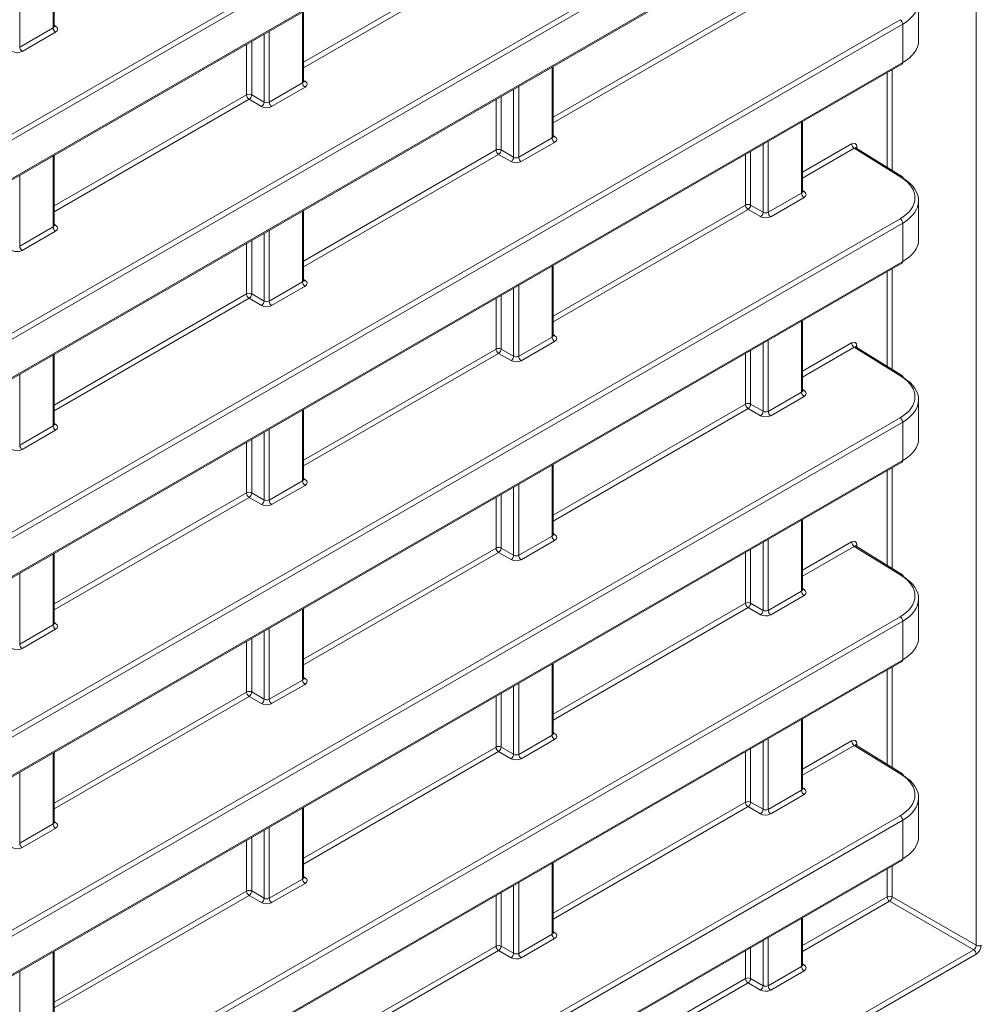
# Model space of a CAD drawing. Header units: millimetres. Extents: x 0 to 1118, y 0 to 864.
# Tile 217 of 235: x 983 to 997, y 600 to 613. Entities that reach past the tile are written whole.
import ezdxf

# ---------------------------------------------------------------- set-up
doc = ezdxf.new("R2010")
doc.units = ezdxf.units.MM

msp = doc.modelspace()

# ---------------------------------------------------------------- linework, layer by layer
at = {"color": 9, "linetype": 'Continuous', "lineweight": 0}
for p, q in [((996.471, 600.479), (996.471, 651.43)), ((973.453, 606.098), (995.42, 618.78)), ((995.455, 618.719), (973.488, 606.038)), ((973.488, 605.505), (995.455, 618.187)), ((973.453, 603.347), (995.42, 616.028)), ((995.455, 615.967), (973.488, 603.286)), ((973.488, 602.754), (995.455, 615.435)), ((987.177, 612.691), (989.837, 614.226)), ((983.715, 613.164), (983.715, 614.144)), ((989.871, 614.166), (987.177, 612.61)), ((983.255, 613.878), (983.255, 612.898)), ((990.624, 611.929), (993.284, 613.465)), ((993.318, 613.404), (990.624, 611.849)), ((973.453, 600.595), (995.42, 613.276)), ((987.163, 612.402), (987.163, 613.383)), ((995.455, 613.215), (973.488, 600.534)), ((983.255, 612.898), (983.715, 613.164)), ((983.73, 613.199), (983.751, 613.186)), ((995.455, 612.683), (995.455, 613.215)), ((983.75, 613.103), (983.289, 612.837)), ((986.632, 612.137), (986.632, 613.076)), ((986.702, 613.117), (986.702, 612.136)), ((986.389, 612.236), (986.389, 612.936)), ((986.46, 612.977), (986.46, 612.237)), ((973.488, 600.002), (995.455, 612.683)), ((990.61, 611.641), (990.61, 612.621)), ((995.31, 612.582), (995.31, 611.192)), ((995.24, 611.236), (995.24, 612.542)), ((986.702, 612.136), (987.163, 612.402)), ((987.197, 612.342), (986.736, 612.076)), ((987.177, 612.437), (987.199, 612.424)), ((990.079, 611.376), (990.079, 612.314)), ((990.149, 612.355), (990.149, 611.375)), ((983.73, 610.701), (986.389, 612.236)), ((986.424, 612.176), (983.73, 610.62)), ((986.596, 612.076), (986.424, 612.176)), ((986.46, 612.237), (986.632, 612.137)), ((989.837, 611.475), (989.837, 612.175)), ((989.907, 612.215), (989.907, 611.475)), ((994.057, 610.879), (994.057, 611.859)), ((990.149, 611.375), (990.61, 611.641)), ((990.624, 611.675), (990.646, 611.662)), ((990.644, 611.58), (990.184, 611.314)), ((993.526, 610.614), (993.526, 611.553)), ((993.596, 611.593), (993.596, 610.613)), ((994.072, 611.168), (994.75, 611.56)), ((994.785, 611.499), (994.072, 611.087)), ((995.429, 611.101), (994.785, 611.499)), ((994.821, 611.519), (994.821, 611.494)), ((983.715, 610.412), (983.715, 611.393)), ((987.177, 609.939), (989.837, 611.475)), ((989.871, 611.414), (987.177, 609.859)), ((990.043, 611.314), (989.871, 611.414)), ((989.907, 611.475), (990.079, 611.376)), ((993.284, 610.713), (993.284, 611.413)), ((993.354, 611.453), (993.354, 610.713)), ((983.255, 611.127), (983.255, 610.146)), ((993.596, 610.613), (994.057, 610.879)), ((994.092, 610.818), (993.631, 610.552)), ((994.072, 610.914), (994.093, 610.9)), ((990.624, 609.178), (993.284, 610.713)), ((993.354, 610.713), (993.526, 610.614)), ((987.163, 609.651), (987.163, 610.631)), ((993.318, 610.652), (990.624, 609.097)), ((993.491, 610.553), (993.318, 610.652)), ((973.453, 597.843), (995.42, 610.524)), ((995.455, 610.464), (973.488, 597.782)), ((983.255, 610.146), (983.715, 610.412)), ((983.73, 610.447), (983.751, 610.434)), ((995.455, 609.931), (995.455, 610.464)), ((983.75, 610.352), (983.289, 610.086)), ((986.632, 609.386), (986.632, 610.324)), ((986.702, 610.365), (986.702, 609.385)), ((986.389, 609.485), (986.389, 610.185)), ((986.46, 610.225), (986.46, 609.485)), ((973.488, 597.25), (995.455, 609.931)), ((990.61, 608.889), (990.61, 609.869)), ((995.24, 608.484), (995.24, 609.79)), ((995.31, 609.831), (995.31, 608.441)), ((986.702, 609.385), (987.163, 609.651)), ((987.197, 609.59), (986.736, 609.324)), ((987.177, 609.685), (987.199, 609.672)), ((990.149, 609.603), (990.149, 608.623)), ((983.73, 607.949), (986.389, 609.485)), ((986.46, 609.485), (986.632, 609.386)), ((989.907, 609.463), (989.907, 608.723)), ((990.079, 608.624), (990.079, 609.563)), ((986.424, 609.424), (983.73, 607.869)), ((986.596, 609.324), (986.424, 609.424)), ((989.837, 608.723), (989.837, 609.423)), ((994.057, 608.127), (994.057, 609.107)), ((990.624, 608.924), (990.646, 608.91)), ((990.149, 608.623), (990.61, 608.889)), ((990.644, 608.828), (990.184, 608.562)), ((993.526, 607.862), (993.526, 608.801)), ((993.596, 608.841), (993.596, 607.861)), ((994.072, 608.416), (994.75, 608.808)), ((983.715, 607.661), (983.715, 608.641)), ((987.177, 607.188), (989.837, 608.723)), ((989.871, 608.662), (987.177, 607.107)), ((990.043, 608.563), (989.871, 608.662)), ((989.907, 608.723), (990.079, 608.624)), ((993.284, 607.961), (993.284, 608.661)), ((993.354, 608.702), (993.354, 607.962)), ((994.785, 608.747), (994.072, 608.335)), ((995.429, 608.349), (994.785, 608.747)), ((994.821, 608.767), (994.821, 608.743)), ((983.255, 608.375), (983.255, 607.395)), ((993.596, 607.861), (994.057, 608.127)), ((994.072, 608.162), (994.093, 608.149)), ((990.624, 606.426), (993.284, 607.961)), ((993.354, 607.962), (993.526, 607.862)), ((994.092, 608.066), (993.631, 607.8)), ((987.163, 606.899), (987.163, 607.879)), ((993.318, 607.9), (990.624, 606.345)), ((993.491, 607.801), (993.318, 607.9)), ((973.453, 595.091), (995.42, 607.773)), ((995.455, 607.712), (973.488, 595.031)), ((983.73, 607.695), (983.751, 607.682)), ((995.455, 607.18), (995.455, 607.712)), ((983.255, 607.395), (983.715, 607.661)), ((983.75, 607.6), (983.289, 607.334)), ((986.632, 606.634), (986.632, 607.573)), ((986.702, 607.613), (986.702, 606.633)), ((986.389, 606.733), (986.389, 607.433)), ((986.46, 607.473), (986.46, 606.733)), ((973.488, 594.498), (995.455, 607.18)), ((990.61, 606.137), (990.61, 607.117)), ((995.24, 605.732), (995.24, 607.038)), ((995.31, 607.079), (995.31, 605.689)), ((986.702, 606.633), (987.163, 606.899)), ((987.177, 606.934), (987.199, 606.92)), ((983.73, 605.198), (986.389, 606.733)), ((986.46, 606.733), (986.632, 606.634)), ((987.197, 606.838), (986.736, 606.572)), ((990.079, 605.872), (990.079, 606.811)), ((990.149, 606.851), (990.149, 605.871)), ((986.424, 606.672), (983.73, 605.117)), ((986.596, 606.573), (986.424, 606.672)), ((989.837, 605.971), (989.837, 606.671)), ((989.907, 606.712), (989.907, 605.972)), ((994.057, 605.375), (994.057, 606.356)), ((990.149, 605.871), (990.61, 606.137)), ((990.644, 606.076), (990.184, 605.81)), ((990.624, 606.172), (990.646, 606.159)), ((993.526, 605.11), (993.526, 606.049)), ((993.596, 606.09), (993.596, 605.109)), ((994.072, 605.664), (994.75, 606.056)), ((987.177, 604.436), (989.837, 605.971)), ((989.871, 605.91), (987.177, 604.355)), ((990.043, 605.811), (989.871, 605.91)), ((989.907, 605.972), (990.079, 605.872)), ((993.284, 605.209), (993.284, 605.909)), ((993.354, 605.95), (993.354, 605.21)), ((994.785, 605.995), (994.072, 605.583)), ((995.429, 605.597), (994.785, 605.995)), ((994.821, 606.015), (994.821, 605.991)), ((983.715, 604.909), (983.715, 605.889)), ((983.255, 605.623), (983.255, 604.643)), ((993.596, 605.109), (994.057, 605.375)), ((994.072, 605.41), (994.093, 605.397)), ((994.092, 605.315), (993.631, 605.049)), ((987.163, 604.147), (987.163, 605.127)), ((990.624, 603.674), (993.284, 605.209)), ((993.318, 605.149), (990.624, 603.593)), ((993.491, 605.049), (993.318, 605.149)), ((993.354, 605.21), (993.526, 605.11)), ((973.453, 592.34), (995.42, 605.021)), ((995.455, 604.96), (973.488, 592.279)), ((995.455, 604.428), (995.455, 604.96)), ((983.255, 604.643), (983.715, 604.909)), ((983.75, 604.848), (983.289, 604.582)), ((983.73, 604.944), (983.751, 604.93)), ((986.632, 603.882), (986.632, 604.821)), ((986.702, 604.861), (986.702, 603.881)), ((986.46, 604.722), (986.46, 603.982)), ((986.389, 603.981), (986.389, 604.681)), ((973.488, 591.747), (995.455, 604.428)), ((990.61, 603.385), (990.61, 604.366)), ((995.24, 602.98), (995.24, 604.287)), ((995.31, 604.327), (995.31, 602.937)), ((986.702, 603.881), (987.163, 604.147)), ((987.177, 604.182), (987.199, 604.169)), ((987.197, 604.086), (986.736, 603.82)), ((990.079, 603.12), (990.079, 604.059)), ((990.149, 604.1), (990.149, 603.119)), ((983.73, 602.446), (986.389, 603.981)), ((986.424, 603.92), (983.73, 602.365)), ((986.596, 603.821), (986.424, 603.92)), ((986.46, 603.982), (986.632, 603.882)), ((989.837, 603.219), (989.837, 603.919)), ((989.907, 603.96), (989.907, 603.22)), ((994.057, 602.624), (994.057, 603.604)), ((990.149, 603.119), (990.61, 603.385)), ((990.644, 603.325), (990.184, 603.059)), ((990.624, 603.42), (990.646, 603.407)), ((993.596, 603.338), (993.596, 602.358)), ((987.177, 601.684), (989.837, 603.219)), ((989.907, 603.22), (990.079, 603.12)), ((993.354, 603.198), (993.354, 602.458)), ((993.526, 602.359), (993.526, 603.297)), ((994.072, 602.913), (994.75, 603.304)), ((994.785, 603.243), (994.072, 602.832)), ((995.429, 602.846), (994.785, 603.243)), ((994.821, 603.264), (994.821, 603.239)), ((983.715, 602.157), (983.715, 603.137)), ((989.871, 603.159), (987.177, 601.603)), ((990.043, 603.059), (989.871, 603.159)), ((993.284, 602.458), (993.284, 603.158)), ((983.255, 602.871), (983.255, 601.891)), ((994.072, 602.658), (994.093, 602.645)), ((993.596, 602.358), (994.057, 602.624)), ((994.092, 602.563), (993.631, 602.297)), ((987.163, 601.395), (987.163, 602.376)), ((990.624, 600.923), (993.284, 602.458)), ((993.318, 602.397), (990.624, 600.842)), ((993.491, 602.297), (993.318, 602.397)), ((993.354, 602.458), (993.526, 602.359)), ((973.453, 589.588), (995.42, 602.269)), ((995.455, 602.208), (973.488, 589.527)), ((983.255, 601.891), (983.715, 602.157)), ((983.73, 602.192), (983.751, 602.179)), ((986.702, 602.11), (986.702, 601.129)), ((995.455, 601.676), (995.455, 602.208)), ((983.75, 602.096), (983.289, 601.83)), ((986.46, 601.97), (986.46, 601.23)), ((986.632, 601.13), (986.632, 602.069)), ((986.389, 601.229), (986.389, 601.929)), ((973.488, 588.995), (995.455, 601.676)), ((990.61, 600.634), (990.61, 601.614)), ((995.31, 601.575), (995.31, 601.15)), ((987.177, 601.43), (987.199, 601.417)), ((995.24, 601.149), (995.24, 601.535)), ((986.702, 601.129), (987.163, 601.395)), ((987.197, 601.335), (986.736, 601.069)), ((990.079, 600.369), (990.079, 601.307)), ((990.149, 601.348), (990.149, 600.368)), ((983.73, 599.694), (986.389, 601.229)), ((986.424, 601.169), (983.73, 599.613)), ((986.596, 601.069), (986.424, 601.169)), ((986.46, 601.23), (986.632, 601.13)), ((989.837, 600.468), (989.837, 601.168)), ((989.907, 601.208), (989.907, 600.468)), ((994.072, 600.475), (995.24, 601.149)), ((995.31, 601.15), (996.471, 600.479)), ((995.274, 601.089), (994.072, 600.394)), ((996.436, 600.418), (995.274, 601.089)), ((994.057, 600.186), (994.057, 600.852)), ((990.149, 600.368), (990.61, 600.634)), ((990.624, 600.668), (990.646, 600.655)), ((987.177, 598.933), (989.837, 600.468)), ((989.907, 600.468), (990.079, 600.369)), ((990.644, 600.573), (990.184, 600.307)), ((993.526, 599.921), (993.526, 600.546)), ((993.596, 600.586), (993.596, 599.92)), ((972.438, 586.564), (996.436, 600.418)), ((996.47, 600.357), (972.472, 586.503)), ((983.715, 599.405), (983.715, 600.386)), ((989.871, 600.407), (987.177, 598.852)), ((990.043, 600.307), (989.871, 600.407)), ((993.284, 600.02), (993.284, 600.406)), ((993.354, 600.446), (993.354, 600.021)), ((994.072, 600.221), (994.093, 600.208)), ((983.255, 600.12), (983.255, 599.139)), ((993.596, 599.92), (994.057, 600.186)), ((994.092, 600.125), (993.631, 599.859)), ((990.624, 598.485), (993.284, 600.02)), ((993.318, 599.959), (990.624, 598.404)), ((993.491, 599.86), (993.318, 599.959)), ((993.354, 600.021), (993.526, 599.921))]:
    msp.add_line(p, q, dxfattribs=at)
at = {"color": 7, "linetype": 'Continuous', "lineweight": 15}
for p, q in [((973.478, 605.483), (995.445, 618.164)), ((973.478, 602.731), (995.445, 615.412)), ((983.73, 613.185), (983.73, 614.153)), ((995.675, 612.986), (995.675, 613.524)), ((987.177, 612.423), (987.177, 613.391)), ((973.478, 599.979), (995.445, 612.66)), ((990.624, 611.662), (990.624, 612.629)), ((994.072, 610.9), (994.072, 611.868)), ((995.454, 611.103), (994.81, 611.501)), ((983.73, 610.433), (983.73, 611.401)), ((995.675, 610.235), (995.675, 610.773)), ((987.177, 609.672), (987.177, 610.639)), ((973.478, 597.227), (995.445, 609.909)), ((990.624, 608.91), (990.624, 609.878)), ((994.072, 608.148), (994.072, 609.116)), ((983.73, 607.682), (983.73, 608.649)), ((995.454, 608.351), (994.81, 608.749)), ((995.675, 607.483), (995.675, 608.021)), ((987.177, 606.92), (987.177, 607.888)), ((973.478, 594.476), (995.445, 607.157)), ((990.624, 606.158), (990.624, 607.126)), ((994.072, 605.396), (994.072, 606.364)), ((995.454, 605.599), (994.81, 605.998)), ((983.73, 604.93), (983.73, 605.898)), ((995.675, 604.731), (995.675, 605.269)), ((987.177, 604.168), (987.177, 605.136)), ((973.478, 591.724), (995.445, 604.405)), ((990.624, 603.406), (990.624, 604.374)), ((994.072, 602.645), (994.072, 603.612)), ((995.454, 602.848), (994.81, 603.246)), ((983.73, 602.178), (983.73, 603.146)), ((995.675, 601.979), (995.675, 602.517)), ((987.177, 601.416), (987.177, 602.384)), ((973.478, 588.972), (995.445, 601.653)), ((990.624, 600.655), (990.624, 601.622)), ((994.072, 600.207), (994.072, 600.861)), ((983.73, 599.426), (983.73, 600.394))]:
    msp.add_line(p, q, dxfattribs=at)
at = {"color": 9, "linetype": 'Continuous', "lineweight": 0}
for centre, radius, start, end in [((995.378, 613.212), 0.077, 2.6523, 56.7703), ((983.792, 613.168), 0.077, 182.6523, 236.7703), ((983.736, 613.209), 0.0278, 257.8973, 303.5269), ((983.332, 612.902), 0.077, 182.6523, 236.7703), ((987.24, 612.406), 0.077, 182.6523, 236.7703), ((987.183, 612.447), 0.0278, 257.8973, 303.5269), ((986.425, 612.168), 0.077, 63.2338, 117.3435), ((986.466, 612.24), 0.077, 182.6523, 236.7703), ((986.38, 612.242), 0.0793, 303.5222, 356.4778), ((986.553, 612.142), 0.0793, 303.5222, 356.4778), ((986.779, 612.14), 0.077, 182.6523, 236.7703), ((990.687, 611.644), 0.077, 182.6523, 236.7703), ((990.63, 611.685), 0.0278, 257.8973, 303.5269), ((994.827, 611.563), 0.077, 182.6523, 236.7703), ((994.833, 611.494), 0.0275, 115.8058, 159.6314), ((989.872, 611.406), 0.077, 63.2338, 117.3435), ((989.914, 611.478), 0.077, 182.6523, 236.7703), ((989.828, 611.48), 0.0793, 303.5222, 356.4778), ((990, 611.381), 0.0793, 303.5222, 356.4778), ((990.226, 611.378), 0.077, 182.6523, 236.7703), ((995.443, 611.081), 0.0244, 62.6741, 126.5108), ((994.134, 610.882), 0.077, 182.6523, 236.7703), ((994.077, 610.924), 0.0278, 257.8973, 303.5269), ((993.319, 610.645), 0.077, 63.2338, 117.3435), ((993.361, 610.717), 0.077, 182.6523, 236.7703), ((993.275, 610.718), 0.0793, 303.5222, 356.4778), ((993.447, 610.619), 0.0793, 303.5222, 356.4778), ((993.673, 610.616), 0.077, 182.6523, 236.7703), ((983.792, 610.416), 0.077, 182.6523, 236.7703), ((983.736, 610.457), 0.0278, 257.8973, 303.5269), ((995.378, 610.46), 0.077, 2.6523, 56.7703), ((983.332, 610.15), 0.077, 182.6523, 236.7703), ((987.24, 609.654), 0.077, 182.6523, 236.7703), ((987.183, 609.695), 0.0278, 257.8973, 303.5269), ((986.425, 609.416), 0.077, 63.2338, 117.3435), ((986.466, 609.488), 0.077, 182.6523, 236.7703), ((986.38, 609.49), 0.0793, 303.5222, 356.4778), ((986.553, 609.391), 0.0793, 303.5222, 356.4778), ((986.779, 609.388), 0.077, 182.6523, 236.7703), ((990.63, 608.934), 0.0278, 257.8973, 303.5269), ((990.687, 608.893), 0.077, 182.6523, 236.7703), ((994.827, 608.811), 0.077, 182.6523, 236.7703), ((989.872, 608.655), 0.077, 63.2338, 117.3435), ((989.914, 608.727), 0.077, 182.6523, 236.7703), ((989.828, 608.728), 0.0793, 303.5222, 356.4778), ((994.833, 608.742), 0.0275, 115.8058, 159.6314), ((990, 608.629), 0.0793, 303.5222, 356.4778), ((990.226, 608.626), 0.077, 182.6523, 236.7703), ((995.443, 608.329), 0.0244, 62.6741, 126.5108), ((994.134, 608.131), 0.077, 182.6523, 236.7703), ((994.077, 608.172), 0.0278, 257.8973, 303.5269), ((993.319, 607.893), 0.077, 63.2338, 117.3435), ((993.361, 607.965), 0.077, 182.6523, 236.7703), ((993.275, 607.966), 0.0793, 303.5222, 356.4778), ((993.447, 607.867), 0.0793, 303.5222, 356.4778), ((993.673, 607.865), 0.077, 182.6523, 236.7703), ((983.736, 607.705), 0.0278, 257.8973, 303.5269), ((995.378, 607.708), 0.077, 2.6523, 56.7703), ((983.792, 607.664), 0.077, 182.6523, 236.7703), ((983.332, 607.398), 0.077, 182.6523, 236.7703), ((987.24, 606.903), 0.077, 182.6523, 236.7703), ((987.183, 606.944), 0.0278, 257.8973, 303.5269), ((986.425, 606.665), 0.077, 63.2338, 117.3435), ((986.466, 606.737), 0.077, 182.6523, 236.7703), ((986.38, 606.738), 0.0793, 303.5222, 356.4778), ((986.553, 606.639), 0.0793, 303.5222, 356.4778), ((986.779, 606.636), 0.077, 182.6523, 236.7703), ((990.687, 606.141), 0.077, 182.6523, 236.7703), ((990.63, 606.182), 0.0278, 257.8973, 303.5269), ((994.827, 606.06), 0.077, 182.6523, 236.7703), ((989.872, 605.903), 0.077, 63.2338, 117.3435), ((989.914, 605.975), 0.077, 182.6523, 236.7703), ((989.828, 605.976), 0.0793, 303.5222, 356.4778), ((994.833, 605.991), 0.0275, 115.8058, 159.6314), ((990, 605.877), 0.0793, 303.5222, 356.4778), ((990.226, 605.875), 0.077, 182.6523, 236.7703), ((995.443, 605.578), 0.0244, 62.6741, 126.5108), ((994.134, 605.379), 0.077, 182.6523, 236.7703), ((994.077, 605.42), 0.0278, 257.8973, 303.5269), ((993.319, 605.141), 0.077, 63.2338, 117.3435), ((993.361, 605.213), 0.077, 182.6523, 236.7703), ((993.275, 605.215), 0.0793, 303.5222, 356.4778), ((993.447, 605.115), 0.0793, 303.5222, 356.4778), ((993.673, 605.113), 0.077, 182.6523, 236.7703), ((995.378, 604.957), 0.077, 2.6523, 56.7703), ((983.792, 604.913), 0.077, 182.6523, 236.7703), ((983.736, 604.954), 0.0278, 257.8973, 303.5269), ((983.332, 604.646), 0.077, 182.6523, 236.7703), ((987.24, 604.151), 0.077, 182.6523, 236.7703), ((987.183, 604.192), 0.0278, 257.8973, 303.5269), ((986.425, 603.913), 0.077, 63.2338, 117.3435), ((986.466, 603.985), 0.077, 182.6523, 236.7703), ((986.38, 603.986), 0.0793, 303.5222, 356.4778), ((986.553, 603.887), 0.0793, 303.5222, 356.4778), ((986.779, 603.885), 0.077, 182.6523, 236.7703), ((990.687, 603.389), 0.077, 182.6523, 236.7703), ((990.63, 603.43), 0.0278, 257.8973, 303.5269), ((989.872, 603.151), 0.077, 63.2338, 117.3435), ((989.914, 603.223), 0.077, 182.6523, 236.7703), ((989.828, 603.225), 0.0793, 303.5222, 356.4778), ((994.827, 603.308), 0.077, 182.6523, 236.7703), ((994.833, 603.239), 0.0275, 115.8058, 159.6314), ((990, 603.125), 0.0793, 303.5222, 356.4778), ((990.226, 603.123), 0.077, 182.6523, 236.7703), ((995.443, 602.826), 0.0244, 62.6741, 126.5108), ((994.077, 602.668), 0.0278, 257.8973, 303.5269), ((994.134, 602.627), 0.077, 182.6523, 236.7703), ((993.319, 602.389), 0.077, 63.2338, 117.3435), ((993.361, 602.461), 0.077, 182.6523, 236.7703), ((993.275, 602.463), 0.0793, 303.5222, 356.4778), ((993.447, 602.364), 0.0793, 303.5222, 356.4778), ((993.673, 602.361), 0.077, 182.6523, 236.7703), ((995.378, 602.205), 0.077, 2.6523, 56.7703), ((983.792, 602.161), 0.077, 182.6523, 236.7703), ((983.736, 602.202), 0.0278, 257.8973, 303.5269), ((983.332, 601.895), 0.077, 182.6523, 236.7703), ((987.183, 601.44), 0.0278, 257.8973, 303.5269), ((987.24, 601.399), 0.077, 182.6523, 236.7703), ((986.425, 601.161), 0.077, 63.2338, 117.3435), ((986.466, 601.233), 0.077, 182.6523, 236.7703), ((986.38, 601.235), 0.0793, 303.5222, 356.4778), ((995.275, 601.081), 0.077, 63.2338, 117.3435), ((995.317, 601.153), 0.077, 182.6523, 236.7703), ((995.231, 601.155), 0.0793, 303.5222, 356.4778), ((986.553, 601.135), 0.0793, 303.5222, 356.4778), ((986.779, 601.133), 0.077, 182.6523, 236.7703), ((990.687, 600.637), 0.077, 182.6523, 236.7703), ((990.63, 600.678), 0.0278, 257.8973, 303.5269), ((989.872, 600.399), 0.077, 63.2338, 117.3435), ((989.914, 600.471), 0.077, 182.6523, 236.7703), ((989.828, 600.473), 0.0793, 303.5222, 356.4778), ((996.506, 600.548), 0.077, 243.2338, 297.3435), ((990, 600.374), 0.0793, 303.5222, 356.4778), ((990.226, 600.371), 0.077, 182.6523, 236.7703), ((996.393, 600.354), 0.077, 2.6523, 56.7703), ((994.077, 600.231), 0.0278, 257.7331, 303.5435), ((994.134, 600.19), 0.077, 182.6523, 236.7703), ((993.319, 599.952), 0.077, 63.2338, 117.3435), ((993.361, 600.024), 0.077, 182.6523, 236.7703), ((993.275, 600.026), 0.0793, 303.5222, 356.4778), ((993.447, 599.926), 0.0793, 303.5222, 356.4778), ((993.673, 599.924), 0.077, 182.6523, 236.7703)]:
    msp.add_arc(centre, radius, start, end, dxfattribs=at)
at = {"color": 7, "linetype": 'Continuous', "lineweight": 15}
for centre, radius, start, end in [((995.431, 612.68), 0.024, 304.1262, 7.186), ((995.44, 611.083), 0.0247, 353.5985, 52.967), ((995.431, 609.928), 0.024, 304.1262, 7.186), ((995.44, 608.331), 0.0247, 353.5985, 52.967), ((995.431, 607.177), 0.024, 304.1262, 7.186), ((995.44, 605.58), 0.0247, 353.5985, 52.967), ((995.431, 604.425), 0.024, 304.1262, 7.186), ((995.44, 602.828), 0.0247, 353.5985, 52.967), ((995.431, 601.673), 0.024, 304.1262, 7.186)]:
    msp.add_arc(centre, radius, start, end, dxfattribs=at)
for centre, major_axis, ratio, start_param, end_param in [((994.925, 613.531), (0.75, -0.011), 0.586615, 5.5062, 7.059544), ((994.925, 612.979), (0.75, 0.01), 0.567807, 5.489905, 6.275303), ((994.925, 610.78), (0.75, -0.011), 0.586615, 5.5062, 7.059544), ((994.925, 610.228), (0.75, 0.01), 0.567807, 5.489905, 6.275303), ((994.925, 608.028), (0.75, -0.011), 0.586615, 5.5062, 7.059544), ((994.925, 607.476), (0.75, 0.01), 0.567807, 5.489905, 6.275303), ((994.925, 605.276), (0.75, -0.011), 0.586615, 5.5062, 7.059544), ((994.925, 604.724), (0.75, 0.01), 0.567807, 5.489905, 6.275303), ((994.925, 602.525), (0.75, -0.011), 0.586615, 5.5062, 7.059544), ((994.925, 601.972), (0.75, 0.01), 0.567807, 5.489905, 6.275303)]:
    msp.add_ellipse(centre, major_axis=major_axis, ratio=ratio, start_param=start_param, end_param=end_param, dxfattribs=at)
at = {"color": 9, "linetype": 'Continuous', "lineweight": 0}
for centre, major_axis, ratio, start_param, end_param in [((983.68, 613.186), (0.05, -0.0016), 0.597067, 5.516493, 6.301891), ((983.679, 613.146), (0.1, -0.0015), 0.587275, 5.506822, 7.060165), ((983.219, 612.88), (0.1, -0.0015), 0.587275, 3.953479, 5.506822), ((987.127, 612.424), (0.05, -0.0016), 0.597067, 5.516493, 6.301891), ((987.127, 612.384), (0.1, -0.0015), 0.587275, 5.506822, 7.060165), ((986.666, 612.118), (0.1, -0.0015), 0.587275, 3.953479, 5.506822), ((986.666, 612.158), (0.05, -0.0016), 0.597067, 3.96315, 5.516493), ((990.574, 611.663), (0.05, -0.0016), 0.597067, 5.516493, 6.301891), ((990.574, 611.622), (0.1, -0.0015), 0.587275, 5.506822, 7.060165), ((994.75, 611.478), (0.05, 0.0866), 0.577206, 5.497858, 7.06835), ((994.786, 611.458), (0.0237, 0.0441), 0.576503, 6.24835, 7.050964), ((990.114, 611.396), (0.05, -0.0016), 0.597067, 3.96315, 5.516493), ((990.113, 611.356), (0.1, -0.0015), 0.587275, 3.953479, 5.506822), ((994.925, 610.82), (0.7, -0.011), 0.587275, 5.506822, 7.060165), ((994.022, 610.901), (0.05, -0.0016), 0.597067, 5.516493, 6.301891), ((994.021, 610.86), (0.1, -0.0015), 0.587275, 5.506822, 7.060165), ((993.56, 610.594), (0.1, -0.0015), 0.587275, 3.953479, 5.506822), ((993.561, 610.635), (0.05, -0.0016), 0.597067, 3.96315, 5.516493), ((983.68, 610.434), (0.05, -0.0016), 0.597067, 5.516493, 6.301891), ((983.679, 610.394), (0.1, -0.0015), 0.587275, 5.506822, 7.060165), ((983.219, 610.128), (0.1, -0.0015), 0.587275, 3.953479, 5.506822), ((987.127, 609.673), (0.05, -0.0016), 0.597067, 5.516493, 6.301891), ((987.127, 609.632), (0.1, -0.0015), 0.587275, 5.506822, 7.060165), ((986.666, 609.366), (0.1, -0.0015), 0.587275, 3.953479, 5.506822), ((986.666, 609.406), (0.05, -0.0016), 0.597067, 3.96315, 5.516493), ((990.574, 608.911), (0.05, -0.0016), 0.597067, 5.516493, 6.301891), ((990.574, 608.87), (0.1, -0.0015), 0.587275, 5.506822, 7.060165), ((994.75, 608.726), (0.05, 0.0866), 0.577206, 5.497858, 7.06835), ((994.786, 608.706), (0.0237, 0.0441), 0.576503, 6.24835, 7.050964), ((990.113, 608.604), (0.1, -0.0015), 0.587275, 3.953479, 5.506822), ((990.114, 608.645), (0.05, -0.0016), 0.597067, 3.96315, 5.516493), ((994.925, 608.068), (0.7, -0.011), 0.587275, 5.506822, 7.060165), ((994.022, 608.149), (0.05, -0.0016), 0.597067, 5.516493, 6.301891), ((994.021, 608.109), (0.1, -0.0015), 0.587275, 5.506822, 7.060165), ((993.561, 607.883), (0.05, -0.0016), 0.597067, 3.96315, 5.516493), ((983.68, 607.683), (0.05, -0.0016), 0.597067, 5.516493, 6.301891), ((983.679, 607.642), (0.1, -0.0015), 0.587275, 5.506822, 7.060165), ((993.56, 607.843), (0.1, -0.0015), 0.587275, 3.953479, 5.506822), ((983.219, 607.376), (0.1, -0.0015), 0.587275, 3.953479, 5.506822), ((987.127, 606.921), (0.05, -0.0016), 0.597067, 5.516493, 6.301891), ((987.127, 606.88), (0.1, -0.0015), 0.587275, 5.506822, 7.060165), ((986.666, 606.655), (0.05, -0.0016), 0.597067, 3.96315, 5.516493), ((986.666, 606.614), (0.1, -0.0015), 0.587275, 3.953479, 5.506822), ((990.574, 606.159), (0.05, -0.0016), 0.597067, 5.516493, 6.301891), ((990.574, 606.119), (0.1, -0.0015), 0.587275, 5.506822, 7.060165), ((994.75, 605.974), (0.05, 0.0866), 0.577206, 5.497858, 7.06835), ((994.786, 605.954), (0.0237, 0.0441), 0.576503, 6.24835, 7.050964), ((990.113, 605.853), (0.1, -0.0015), 0.587275, 3.953479, 5.506822), ((990.114, 605.893), (0.05, -0.0016), 0.597067, 3.96315, 5.516493), ((994.925, 605.317), (0.7, -0.011), 0.587275, 5.506822, 7.060165), ((994.022, 605.397), (0.05, -0.0016), 0.597067, 5.516493, 6.301891), ((994.021, 605.357), (0.1, -0.0015), 0.587275, 5.506822, 7.060165), ((993.561, 605.131), (0.05, -0.0016), 0.597067, 3.96315, 5.516493), ((993.56, 605.091), (0.1, -0.0015), 0.587275, 3.953479, 5.506822), ((983.68, 604.931), (0.05, -0.0016), 0.597067, 5.516493, 6.301891), ((983.679, 604.89), (0.1, -0.0015), 0.587275, 5.506822, 7.060165), ((983.219, 604.624), (0.1, -0.0015), 0.587275, 3.953479, 5.506822), ((987.127, 604.169), (0.05, -0.0016), 0.597067, 5.516493, 6.301891), ((987.127, 604.129), (0.1, -0.0015), 0.587275, 5.506822, 7.060165), ((986.666, 603.903), (0.05, -0.0016), 0.597067, 3.96315, 5.516493), ((986.666, 603.863), (0.1, -0.0015), 0.587275, 3.953479, 5.506822), ((990.574, 603.407), (0.05, -0.0016), 0.597067, 5.516493, 6.301891), ((990.574, 603.367), (0.1, -0.0015), 0.587275, 5.506822, 7.060165), ((994.75, 603.223), (0.05, 0.0866), 0.577206, 5.497858, 7.06835), ((994.786, 603.202), (0.0237, 0.0441), 0.576503, 6.24835, 7.050964), ((990.113, 603.101), (0.1, -0.0015), 0.587275, 3.953479, 5.506822), ((990.114, 603.141), (0.05, -0.0016), 0.597067, 3.96315, 5.516493), ((994.925, 602.565), (0.7, -0.011), 0.587275, 5.506822, 7.060165), ((994.022, 602.646), (0.05, -0.0016), 0.597067, 5.516493, 6.301891), ((994.021, 602.605), (0.1, -0.0015), 0.587275, 5.506822, 7.060165), ((993.56, 602.339), (0.1, -0.0015), 0.587275, 3.953479, 5.506822), ((993.561, 602.38), (0.05, -0.0016), 0.597067, 3.96315, 5.516493), ((983.68, 602.179), (0.05, -0.0016), 0.597067, 5.516493, 6.301891), ((983.679, 602.139), (0.1, -0.0015), 0.587275, 5.506822, 7.060165), ((983.219, 601.873), (0.1, -0.0015), 0.587275, 3.953479, 5.506822), ((987.127, 601.377), (0.1, -0.0015), 0.587275, 5.506822, 7.060165), ((987.127, 601.417), (0.05, -0.0016), 0.597067, 5.516493, 6.301891), ((986.666, 601.111), (0.1, -0.0015), 0.587275, 3.953479, 5.506822), ((986.666, 601.151), (0.05, -0.0016), 0.597067, 3.96315, 5.516493), ((990.574, 600.656), (0.05, -0.0016), 0.597067, 5.516493, 6.301891), ((990.574, 600.615), (0.1, -0.0015), 0.587275, 5.506822, 7.060165), ((996.435, 600.459), (0.025, 0.0433), 0.598058, 3.92706, 5.497552), ((996.47, 600.439), (0.05, 0.0866), 0.577557, 3.927062, 5.497554), ((990.114, 600.39), (0.05, -0.0016), 0.597067, 3.96315, 5.516493), ((990.113, 600.349), (0.1, -0.0015), 0.587275, 3.953479, 5.506822), ((994.022, 600.208), (0.05, -0.0016), 0.597067, 5.516493, 6.301891), ((994.021, 600.168), (0.1, -0.0015), 0.587275, 5.506822, 7.060165), ((993.561, 599.942), (0.05, -0.0016), 0.597067, 3.96315, 5.516493), ((993.56, 599.902), (0.1, -0.0015), 0.587275, 3.953479, 5.506822)]:
    msp.add_ellipse(centre, major_axis=major_axis, ratio=ratio, start_param=start_param, end_param=end_param, dxfattribs=at)
at = {"color": 7, "linetype": 'Continuous', "lineweight": 15}
for points, knots in [([(983.731, 613.179), (983.731, 613.179), (983.732, 613.179), (983.73, 613.183), (983.73, 613.185), (983.73, 613.185)], [0, 0, 0, 0, 0.251447, 0.972188, 1, 1, 1, 1]), ([(987.178, 612.418), (987.178, 612.418), (987.179, 612.417), (987.177, 612.422), (987.177, 612.423), (987.177, 612.423)], [0, 0, 0, 0, 0.251447, 0.972188, 1, 1, 1, 1]), ([(990.625, 611.656), (990.625, 611.656), (990.626, 611.655), (990.624, 611.66), (990.624, 611.661), (990.624, 611.661)], [0, 0, 0, 0, 0.251447, 0.972188, 1, 1, 1, 1]), ([(994.811, 611.501), (994.808, 611.504), (994.805, 611.507), (994.805, 611.506), (994.805, 611.506)], [0, 0, 0, 0, 0.957629, 1, 1, 1, 1]), ([(994.073, 610.894), (994.073, 610.894), (994.073, 610.894), (994.071, 610.898), (994.072, 610.9), (994.072, 610.9)], [0, 0, 0, 0, 0.251447, 0.972188, 1, 1, 1, 1]), ([(983.731, 610.428), (983.731, 610.428), (983.732, 610.427), (983.73, 610.432), (983.73, 610.433), (983.73, 610.433)], [0, 0, 0, 0, 0.251447, 0.972188, 1, 1, 1, 1]), ([(987.178, 609.666), (987.178, 609.666), (987.179, 609.665), (987.177, 609.67), (987.177, 609.671), (987.177, 609.671)], [0, 0, 0, 0, 0.251447, 0.972188, 1, 1, 1, 1]), ([(990.625, 608.904), (990.625, 608.904), (990.626, 608.904), (990.624, 608.908), (990.624, 608.91), (990.624, 608.91)], [0, 0, 0, 0, 0.251447, 0.972188, 1, 1, 1, 1]), ([(994.811, 608.749), (994.808, 608.752), (994.805, 608.756), (994.805, 608.754), (994.805, 608.754)], [0, 0, 0, 0, 0.957629, 1, 1, 1, 1]), ([(994.073, 608.142), (994.073, 608.142), (994.073, 608.142), (994.071, 608.146), (994.072, 608.148), (994.072, 608.148)], [0, 0, 0, 0, 0.251447, 0.972188, 1, 1, 1, 1]), ([(983.731, 607.676), (983.731, 607.676), (983.732, 607.675), (983.73, 607.68), (983.73, 607.681), (983.73, 607.681)], [0, 0, 0, 0, 0.251447, 0.972188, 1, 1, 1, 1]), ([(987.178, 606.914), (987.178, 606.914), (987.179, 606.914), (987.177, 606.918), (987.177, 606.92), (987.177, 606.92)], [0, 0, 0, 0, 0.251447, 0.972188, 1, 1, 1, 1]), ([(990.625, 606.153), (990.625, 606.152), (990.626, 606.152), (990.624, 606.156), (990.624, 606.158), (990.624, 606.158)], [0, 0, 0, 0, 0.251447, 0.972188, 1, 1, 1, 1]), ([(994.811, 605.998), (994.808, 606.001), (994.805, 606.004), (994.805, 606.002), (994.805, 606.002)], [0, 0, 0, 0, 0.957629, 1, 1, 1, 1]), ([(994.073, 605.391), (994.073, 605.391), (994.073, 605.39), (994.071, 605.395), (994.072, 605.396), (994.072, 605.396)], [0, 0, 0, 0, 0.251447, 0.972188, 1, 1, 1, 1]), ([(983.731, 604.924), (983.731, 604.924), (983.732, 604.924), (983.73, 604.928), (983.73, 604.93), (983.73, 604.93)], [0, 0, 0, 0, 0.251447, 0.972188, 1, 1, 1, 1]), ([(987.178, 604.163), (987.178, 604.162), (987.179, 604.162), (987.177, 604.166), (987.177, 604.168), (987.177, 604.168)], [0, 0, 0, 0, 0.251447, 0.972188, 1, 1, 1, 1]), ([(990.625, 603.401), (990.625, 603.401), (990.626, 603.4), (990.624, 603.405), (990.624, 603.406), (990.624, 603.406)], [0, 0, 0, 0, 0.251447, 0.972188, 1, 1, 1, 1]), ([(994.811, 603.246), (994.808, 603.249), (994.805, 603.252), (994.805, 603.251), (994.805, 603.25)], [0, 0, 0, 0, 0.957629, 1, 1, 1, 1]), ([(994.073, 602.639), (994.073, 602.639), (994.073, 602.638), (994.071, 602.643), (994.072, 602.644), (994.072, 602.644)], [0, 0, 0, 0, 0.251447, 0.972188, 1, 1, 1, 1]), ([(983.731, 602.173), (983.731, 602.172), (983.732, 602.172), (983.73, 602.176), (983.73, 602.178), (983.73, 602.178)], [0, 0, 0, 0, 0.251447, 0.972188, 1, 1, 1, 1]), ([(987.178, 601.411), (987.178, 601.411), (987.179, 601.41), (987.177, 601.415), (987.177, 601.416), (987.177, 601.416)], [0, 0, 0, 0, 0.251447, 0.972188, 1, 1, 1, 1]), ([(990.625, 600.649), (990.625, 600.649), (990.626, 600.648), (990.624, 600.653), (990.624, 600.654), (990.624, 600.654)], [0, 0, 0, 0, 0.251447, 0.972188, 1, 1, 1, 1]), ([(994.073, 600.202), (994.073, 600.201), (994.073, 600.201), (994.071, 600.205), (994.072, 600.207), (994.072, 600.207)], [0, 0, 0, 0, 0.251158, 0.971068, 1, 1, 1, 1])]:
    msp.add_open_spline(points, degree=3, knots=knots, dxfattribs=at)

doc.saveas('drawing.dxf')
